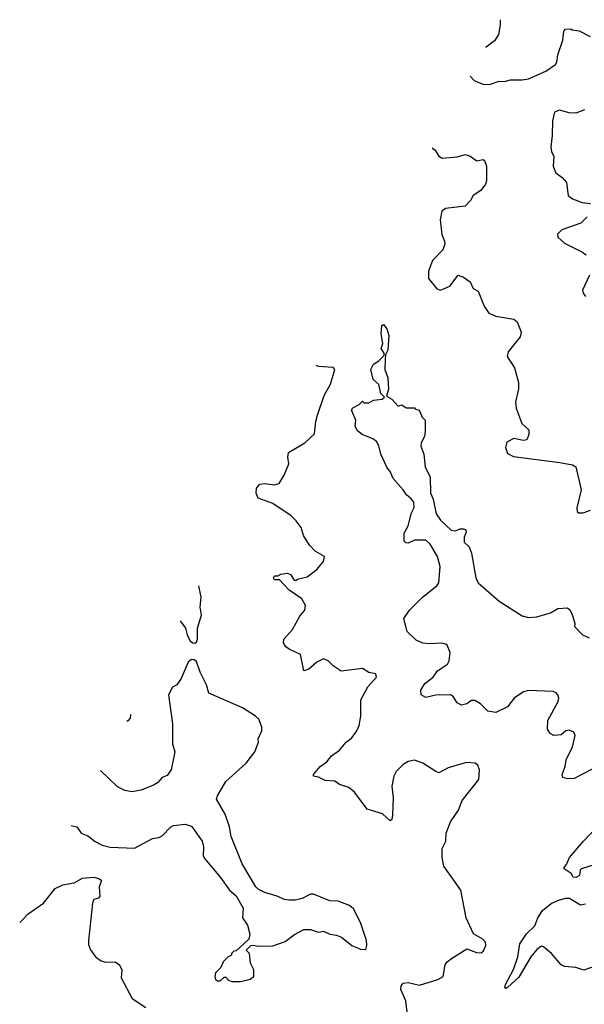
# Model space of a CAD drawing. Extents: x 2220333 to 2384341, y 721037 to 894043.
# Tile 160 of 256: x 2267499 to 2270968, y 845473 to 851526. Entities that reach past the tile are written whole.
import ezdxf

# ---------------------------------------------------------------- set-up
doc = ezdxf.new("R2010")
doc.units = 0

msp = doc.modelspace()

# ---------------------------------------------------------------- linework, layer by layer
at = {"layer": '0CON10XD'}
for points in [[(2270451.7, 851525.9), (2270451.2, 851495), (2270441.2, 851435), (2270416.2, 851395), (2270365, 851356.7), (2270360.3, 851354.2)], [(2270266.8, 851178.3), (2270291.2, 851151.2), (2270345, 851129.2), (2270385, 851128), (2270445, 851148.8), (2270476.1, 851146.1), (2270515, 851157.1), (2270585, 851155.5), (2270625, 851163.3), (2270730.3, 851209.7), (2270790.3, 851249.7), (2270799.4, 851265), (2270805, 851310), (2270835, 851400), (2270842.5, 851455), (2270853, 851467), (2270885, 851470), (2270893, 851463), (2270937, 851457), (2271003.3, 851423.3)], [(2270968.3, 850971.7), (2270915, 850951.2), (2270875, 850953.8), (2270815, 850970), (2270785, 850956.7), (2270772, 850905), (2270770, 850815), (2270761.2, 850745), (2270766.1, 850716.1), (2270781.2, 850685), (2270776.7, 850625), (2270783.6, 850603.6), (2270792.5, 850585), (2270832.5, 850555), (2270857.5, 850525), (2270867.5, 850445), (2270894.1, 850424.1), (2270955, 850402), (2271005, 850396.2)], [(2270032.3, 850737.5), (2270035, 850736.7), (2270050, 850725), (2270075, 850687.5), (2270093.9, 850673.9), (2270186.1, 850683.9), (2270235, 850696.7), (2270266.1, 850686.1), (2270308.3, 850658.3), (2270347, 850667), (2270355, 850660), (2270366.2, 850625), (2270366.2, 850535), (2270360, 850515), (2270332.5, 850475), (2270284.1, 850445.9), (2270269.2, 850415), (2270235, 850380.4), (2270114.5, 850365.5), (2270091.5, 850348.5), (2270081.4, 850295), (2270092.5, 850205), (2270108.8, 850165), (2270110, 850145), (2270097.9, 850112.1), (2270034.2, 850045), (2270009.7, 849980.3), (2270010, 849935), (2270061.5, 849871.5), (2270085, 849864.2), (2270142.4, 849887.6), (2270192.5, 849955), (2270225, 849944), (2270266.7, 849915), (2270285, 849872.5), (2270315, 849857.5), (2270352.5, 849765), (2270382.1, 849722.1), (2270425, 849702.5), (2270535, 849684), (2270555, 849668.8), (2270580, 849605), (2270573.8, 849576.2), (2270500.8, 849485), (2270494.2, 849455), (2270538.6, 849385), (2270563.1, 849295), (2270563.2, 849256.8), (2270544.2, 849175), (2270548.8, 849138.8), (2270584.3, 849044.3), (2270626.7, 849005), (2270626.7, 848975), (2270615, 848942.5), (2270595, 848940), (2270535, 848951.2), (2270490.7, 848929.3), (2270483.3, 848895), (2270495, 848860), (2270531.7, 848841.7), (2270817, 848803), (2270895, 848788.8), (2270915, 848776.7), (2270947.5, 848635), (2270920.8, 848525), (2270922.9, 848502.9), (2270934.2, 848494.2), (2270960, 848495), (2271005, 848510)], [(2270985, 850313.8), (2270945.8, 850274.2), (2270830, 850235), (2270803, 850207), (2270805, 850190), (2270845, 850152.5), (2270956.1, 850096.1), (2270979.5, 850079.5)], [(2270998.8, 849955), (2270957, 849863), (2270960, 849845), (2270975, 849823.3)], [(2270065.2, 848225.2), (2270021.7, 848301.7), (2269995, 848327.3), (2269925, 848325.4), (2269885, 848308.6), (2269870.5, 848310.5), (2269860.5, 848320.5), (2269860.9, 848369.1), (2269885.4, 848414.6), (2269906.4, 848495), (2269923.3, 848526.7), (2269920.1, 848560.1), (2269905, 848580.6), (2269874.6, 848604.6), (2269855.5, 848635.5), (2269793.8, 848705), (2269778, 848745), (2269754.3, 848775), (2269716.9, 848855), (2269706.4, 848906.4), (2269692.1, 848932.1), (2269668.9, 848948.9), (2269604, 848975), (2269575, 848998.8), (2269560, 849025), (2269563.3, 849065), (2269537.5, 849125), (2269545, 849140), (2269585, 849160), (2269605, 849180), (2269615, 849170), (2269645, 849170), (2269673, 849187), (2269725, 849192.5), (2269740, 849205), (2269718, 849228), (2269705, 849283.3), (2269670, 849315), (2269656.2, 849375), (2269671.7, 849408.3), (2269705, 849428.8), (2269738.3, 849461.7), (2269737.5, 849475), (2269720, 849505), (2269729.4, 849535), (2269719.4, 849595), (2269724.3, 849645.7), (2269735, 849651.2), (2269755.3, 849625.3), (2269766.4, 849585), (2269760.6, 849495), (2269746.7, 849465), (2269743.9, 849436.1), (2269741.9, 849375), (2269761.4, 849325), (2269765.8, 849255), (2269751.7, 849211.7), (2269785, 849192.5), (2269825, 849150), (2269845, 849157.5), (2269875, 849140), (2269925, 849140), (2269931.7, 849131.7), (2269948.3, 849128.3), (2269958.3, 849118.3), (2269971.7, 849081.7), (2269990, 849065), (2269990.8, 848995), (2269985, 848963.3), (2269966, 848925), (2269964.1, 848904.1), (2269981.2, 848855), (2269990, 848775), (2270020, 848715), (2270022.2, 848615), (2270038.4, 848578.4), (2270058.1, 848488.1), (2270085, 848448.6), (2270148.8, 848388.8), (2270176.1, 848383.9), (2270205, 848396.2), (2270226.1, 848396.1), (2270239.3, 848389.3), (2270241.2, 848375), (2270229.2, 848345), (2270230.6, 848315), (2270261.2, 848285), (2270275.7, 848245.7), (2270300.8, 848095), (2270315, 848063.8), (2270445, 847951.9), (2270585, 847860.6), (2270625, 847851.4), (2270675, 847855.8), (2270759.5, 847880.5), (2270805, 847906.2), (2270865, 847911.2), (2270881.2, 847895), (2270895, 847862.5), (2270908.8, 847815), (2270907.5, 847795), (2270957.5, 847745), (2270997.5, 847725)], [(2269879.2, 845425), (2269870.8, 845495), (2269841.1, 845565), (2269843.6, 845586.4), (2269855, 845603.8), (2269885, 845608), (2269955, 845590), (2270067.5, 845625), (2270100, 845645), (2270113.8, 845715), (2270126.2, 845735), (2270151.2, 845755), (2270245, 845813.1), (2270305, 845790.8), (2270335, 845790), (2270348.3, 845801.7), (2270363.3, 845835), (2270361.2, 845855), (2270345, 845873.8), (2270286.6, 845906.6), (2270242.5, 846005), (2270208.8, 846175), (2270105, 846322.5), (2270093.9, 846376.1), (2270095, 846430), (2270116.2, 846475), (2270118.8, 846525), (2270146, 846595), (2270194.5, 846665.5), (2270217.1, 846725), (2270318.8, 846855), (2270323.3, 846915), (2270313.6, 846943.6), (2270296.2, 846956.2), (2270245, 846958.8), (2270215, 846951.2), (2270132.3, 846927.7), (2270075, 846896.7), (2270055, 846903.8), (2269975.9, 846955.9), (2269925, 846973.8), (2269885, 846965.8), (2269855, 846947.5), (2269812.5, 846905), (2269797.1, 846875), (2269785.7, 846815), (2269793.8, 846745), (2269790, 846635), (2269785, 846610), (2269775, 846600), (2269727.5, 846645), (2269633.2, 846673.2), (2269555, 846776.2), (2269521.2, 846805), (2269464.5, 846824.5), (2269435, 846844), (2269375, 846848.8), (2269335, 846868.8), (2269303.3, 846875), (2269303.8, 846885), (2269344.6, 846935.4), (2269386.5, 846963.5), (2269415, 847000.8), (2269464.2, 847035), (2269504.2, 847085), (2269538.8, 847111.2), (2269570, 847155), (2269585, 847187.5), (2269594.2, 847245), (2269594.2, 847345), (2269637.5, 847425), (2269692, 847485), (2269686.7, 847505), (2269645, 847513.8), (2269605, 847537.5), (2269475, 847520), (2269424.2, 847554.2), (2269393.6, 847583.6), (2269365, 847596.7), (2269325, 847576.7), (2269275, 847532.5), (2269245, 847522.5), (2269223.6, 847623.6), (2269155, 847656.7), (2269135, 847671.2), (2269120, 847695), (2269122.5, 847717.5), (2269175, 847777.5), (2269221.2, 847858.8), (2269250, 847895), (2269255.7, 847925), (2269232.5, 847965), (2269155, 848018.8), (2269095, 848082.5), (2269065, 848083.3), (2269057.5, 848095), (2269065, 848107.5), (2269085, 848107.5), (2269102.5, 848117.5), (2269145, 848124), (2269163.3, 848115), (2269185, 848080), (2269195, 848077.5), (2269205, 848087.5), (2269265, 848101.2), (2269324.4, 848145.6), (2269366.2, 848195), (2269372.5, 848225), (2269315, 848258), (2269279.2, 848295), (2269243.5, 848355), (2269227.8, 848405), (2269198.6, 848445), (2269166.9, 848476.9), (2269055, 848551.2), (2268964.4, 848584.4), (2268951.9, 848615), (2268954.5, 848645.5), (2268975, 848670.8), (2269005, 848674.3), (2269065, 848665.7), (2269093.3, 848675), (2269123.8, 848726.2), (2269153.3, 848795), (2269147, 848837), (2269150, 848865), (2269250, 848925), (2269309.8, 848980.2), (2269318.2, 849055), (2269328.9, 849095), (2269368.9, 849215), (2269408.4, 849285), (2269434.2, 849375), (2269425, 849387.1), (2269335, 849394.5), (2269320.8, 849400.2)], [(2271015, 846918.8), (2270905, 846862), (2270865, 846858.8), (2270836.7, 846866.7), (2270831.2, 846885), (2270850, 846935), (2270855.6, 846975), (2270894.3, 847055), (2270910.8, 847125), (2270903.3, 847145), (2270875, 847158), (2270855, 847153.3), (2270825, 847128.8), (2270780, 847125), (2270758.8, 847138.8), (2270741.2, 847165), (2270743, 847217), (2270807.1, 847335), (2270810.8, 847355), (2270805.6, 847375.6), (2270795, 847388.8), (2270775.8, 847395.8), (2270625, 847403.1), (2270595, 847394.3), (2270535.8, 847355), (2270495, 847302.5), (2270424.1, 847265.9), (2270375, 847276), (2270330.3, 847320.3), (2270295, 847340.8), (2270275, 847340.8), (2270245, 847320.8), (2270212.3, 847312.3), (2270186.1, 847326.1), (2270162.5, 847365), (2270146.4, 847376.4), (2270055, 847373.8), (2269995, 847360), (2269966.4, 847376.4), (2269964, 847405), (2269988, 847445), (2270040, 847485), (2270065, 847523.3), (2270127.5, 847565), (2270136.7, 847585), (2270143.8, 847635), (2270125, 847680), (2270115, 847687.5), (2270093, 847693), (2270015, 847688.8), (2269975, 847693.8), (2269935, 847711.2), (2269880, 847765), (2269858.8, 847845), (2269893, 847897), (2269974.4, 847975.6), (2270061.2, 848045), (2270075, 848063.3), (2270082.3, 848165), (2270065.2, 848225.2)], [(2268485.6, 847830.2), (2268517.5, 847785), (2268527.5, 847745), (2268545, 847710), (2268560, 847695), (2268575, 847692.5), (2268585, 847700), (2268591.7, 847718.3), (2268592.5, 847785), (2268616.2, 847865), (2268608, 847915), (2268614.2, 847975), (2268600, 848045.3)], [(2267816.3, 846572.1), (2267850, 846565), (2267877.5, 846525), (2267918.3, 846508.3), (2267963.4, 846473.4), (2268005, 846451.9), (2268055, 846440), (2268205, 846433.1), (2268315, 846492), (2268355, 846498), (2268375, 846508.6), (2268425, 846562), (2268445, 846572.5), (2268515, 846580), (2268555, 846568.8), (2268620.8, 846475), (2268628.8, 846441.2), (2268626.4, 846386.4), (2268636.4, 846366.4), (2268732.3, 846252.3), (2268787.5, 846175), (2268829.3, 846139.3), (2268872.5, 846065), (2268867.5, 846005), (2268899.3, 845959.3), (2268912.5, 845905), (2268907, 845873), (2268828.3, 845801.7), (2268815, 845800), (2268800, 845785), (2268800, 845775), (2268780, 845765), (2268750, 845735), (2268735, 845700), (2268703, 845667), (2268697.5, 845645), (2268702.5, 845625), (2268715, 845617.5), (2268731.7, 845618.3), (2268755, 845640), (2268765, 845640), (2268781.7, 845621.7), (2268803.3, 845613.3), (2268855, 845613.8), (2268915, 845627.5), (2268937.5, 845645), (2268937.5, 845685), (2268917.5, 845725), (2268910, 845785), (2268890, 845805), (2268920, 845835), (2268935, 845837.5), (2268965, 845830), (2269055, 845833.3), (2269130.7, 845859.3), (2269187.7, 845902.3), (2269245, 845933.3), (2269285, 845932), (2269335, 845916.7), (2269365, 845922.5), (2269405, 845903.3), (2269445, 845897.5), (2269476.1, 845886.1), (2269540, 845835), (2269593, 845813), (2269625, 845810), (2269632.5, 845835), (2269630, 845865), (2269593.8, 845975), (2269550.5, 846060.5), (2269525, 846081.2), (2269455, 846106.2), (2269405, 846110), (2269305, 846150), (2269285, 846150), (2269235, 846122.5), (2269193, 846113), (2269155, 846112.5), (2269125, 846117.5), (2269075, 846140), (2269008.3, 846158.3), (2268965, 846180), (2268950, 846195), (2268866.8, 846336.8), (2268799.2, 846505), (2268787.8, 846565), (2268762.1, 846642.1), (2268708, 846735), (2268714, 846755), (2268765, 846843.3), (2268890, 846955), (2268943.3, 847025), (2268966.4, 847083.6), (2268963.3, 847105), (2268986.1, 847153.9), (2268986.4, 847176.4), (2268977.5, 847205), (2268967.5, 847225), (2268947.5, 847245), (2268867.5, 847295), (2268661.2, 847385), (2268647.3, 847437.3), (2268608.8, 847515), (2268585, 847580), (2268571.7, 847591.7), (2268555, 847592.5), (2268533.9, 847576.1), (2268491.2, 847475), (2268464, 847436), (2268438.3, 847421.7), (2268414.4, 847375), (2268437.6, 847197.6), (2268438.6, 847075), (2268451.4, 847025), (2268429.2, 846915), (2268405, 846879.2), (2268373.6, 846866.4), (2268346.4, 846835), (2268325, 846822.5), (2268245, 846790), (2268188.3, 846778.3), (2268145, 846788), (2268099.5, 846809.5), (2267995.8, 846909.6)], [(2268179.7, 847255.1), (2268177.4, 847232.6), (2268164.4, 847215.6), (2268157, 847212.5)], [(2271035, 846332), (2270950, 846305), (2270942.5, 846297.5), (2270937.5, 846265), (2270915, 846252.5), (2270900, 846255), (2270886.7, 846276.7), (2270843.3, 846305), (2270843.3, 846315), (2270857.5, 846332.5), (2270876, 846375), (2270963.2, 846476.8), (2271055, 846572.9)], [(2267499.5, 845976.6), (2267512.7, 845987.3), (2267551.2, 846028.8), (2267645.9, 846094.1), (2267716.7, 846185), (2267765, 846207.5), (2267835, 846220.8), (2267885, 846248), (2267955, 846254), (2267990, 846245), (2268002.5, 846235), (2267986.7, 846195), (2267991.7, 846138.3), (2267983.6, 846126.4), (2267955, 846117.5), (2267945.8, 846094.2), (2267921.2, 845865), (2267921.7, 845841.7), (2267935, 845807.5), (2267965.8, 845765.8), (2268000.5, 845740.5), (2268027, 845733), (2268085, 845733.8), (2268113.3, 845715), (2268126.2, 845685), (2268122.5, 845635), (2268189.3, 845509.3), (2268275, 845452.5)], [(2271035, 845707.5), (2270965, 845683.3), (2270915, 845700), (2270845, 845706.2), (2270825, 845716.2), (2270766, 845785), (2270716.8, 845826.8), (2270705, 845830), (2270675, 845810), (2270638.5, 845765), (2270565, 845640), (2270495, 845576), (2270485, 845570), (2270478.8, 845575), (2270483.3, 845595), (2270532, 845688), (2270560, 845765), (2270571.9, 845845), (2270613.2, 845906.8), (2270664, 845955), (2270681.9, 846005), (2270710.6, 846049.4), (2270765, 846093.1), (2270815, 846115.7), (2270855, 846126), (2270877.5, 846125), (2270944.3, 846084.3), (2270975, 846090)]]:
    msp.add_lwpolyline(points, dxfattribs=at)

doc.saveas('drawing.dxf')
